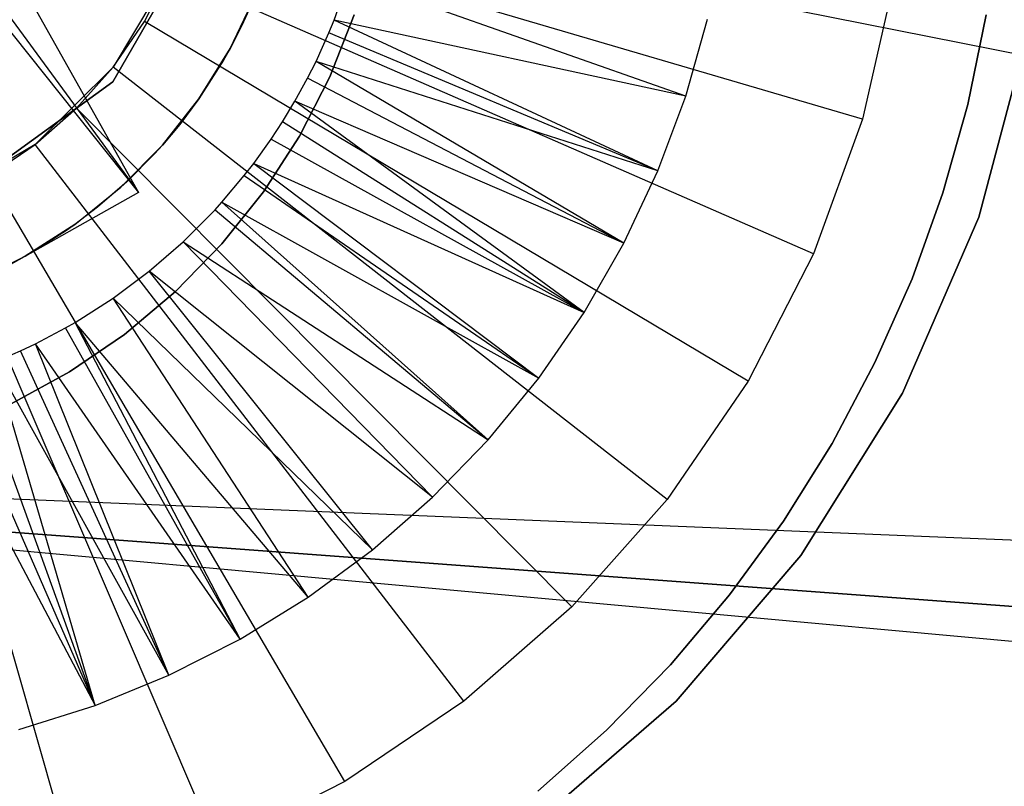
# Model space of a CAD drawing. Extents: x -390 to 397, y -401 to 400.
# Tile 138 of 192: x -34.4 to -31.6, y -380.5 to -378.31. Entities that reach past the tile are written whole.
import ezdxf

# ---------------------------------------------------------------- set-up
doc = ezdxf.new("R2010")
doc.units = 0
doc.header["$LTSCALE"] = 25.4
doc.layers.get('0').update_dxf_attribs({"linetype": 'CONTINUOUS'})

# ---------------------------------------------------------------- blocks, each defined once
blk = doc.blocks.new('FOURTY_ROUND_VII_ZWIS_STL')
at = {"color": 0}
for p, q in [((-37.0944, -377.3048, -934.1234), (-19.0669, -380.9111, -934.5)), ((-37.0944, -377.3048, -934.1234), (-19.0669, -380.9111, -934.5)), ((-34.5514, -377.9325, -895.9587), (-34.0608, -378.8063, -893.9487)), ((-34.5514, -377.9325, -895.9587), (-34.0608, -378.8063, -893.9487)), ((-34.658, -377.9921, -895.9587), (-34.0608, -378.8063, -893.9487)), ((-34.658, -377.9921, -895.9587), (-34.0608, -378.8063, -893.9487)), ((-34.6808, -378.0278, -895.9191), (-34.0608, -378.8063, -893.9487)), ((-34.6808, -378.0278, -895.9191), (-34.0608, -378.8063, -893.9487)), ((-34.5062, -378.0129, -893.9487), (-34.0608, -378.8063, -893.9487)), ((-34.5062, -378.0129, -893.9487), (-34.0608, -378.8063, -893.9487)), ((-32, -378.5971, -893.9487), (-33.9186, -378.0324, -895.9487)), ((-32, -378.5971, -893.9487), (-33.9186, -378.0324, -895.9487)), ((-34.1343, -378.4908, -902), (-33.8745, -378.0407, -902)), ((-33.8745, -378.0407, -900.5), (-34.1343, -378.4908, -900.5)), ((-34.1343, -378.4908, -902), (-33.8745, -378.0407, -902)), ((-33.8745, -378.0407, -900.5), (-34.1343, -378.4908, -900.5)), ((-33.9723, -378.1799, -897.9487), (-34.1328, -378.4491, -897.9487)), ((-33.9723, -378.1799, -897.9487), (-34.1328, -378.4491, -897.9487)), ((-34.0441, -378.3195, -895.9487), (-33.9723, -378.1799, -897.9487)), ((-34.0441, -378.3195, -895.9487), (-33.9723, -378.1799, -897.9487)), ((-34.0441, -378.3195, -895.9487), (-33.9723, -378.1799, -895.9487)), ((-34.0441, -378.3195, -895.9487), (-33.9723, -378.1799, -895.9487)), ((-32.1396, -378.9806, -893.9487), (-33.9723, -378.1799, -895.9487)), ((-32.1396, -378.9806, -893.9487), (-33.9723, -378.1799, -895.9487)), ((-33.5043, -378.3154, -895.3644), (-33.4617, -378.1945, -895.3644)), ((-32.5032, -378.5318, -894.3488), (-33.4617, -378.1945, -895.3644)), ((-32.5032, -378.5318, -894.3488), (-33.4617, -378.1945, -895.3644)), ((-31.9096, -378.1991, -893.9487), (-32, -378.5971, -893.9487)), ((-31.9096, -378.1991, -893.9487), (-32, -378.5971, -893.9487)), ((-33.7223, -378.2295, -895.9301), (-33.7667, -378.3311, -895.9301)), ((-33.8001, -378.3962, -901.9487), (-33.7281, -378.2442, -901.9487)), ((-33.8001, -378.3962, -901.9487), (-33.7281, -378.2442, -901.9487)), ((-33.7281, -378.2442, -901.9487), (-33.7667, -378.3311, -895.9301)), ((-33.7281, -378.2442, -901.9487), (-33.7667, -378.3311, -895.9301)), ((-33.5189, -378.3513, -895.3644), (-33.5043, -378.3154, -895.3644)), ((-33.4469, -378.3005, -895.43), (-33.5161, -378.4769, -895.43)), ((-33.5161, -378.4769, -899.43), (-33.4469, -378.3005, -899.43)), ((-33.5161, -378.4769, -899.43), (-33.4469, -378.3005, -899.43)), ((-33.4469, -378.3005, -895.43), (-33.5161, -378.4769, -895.43)), ((-32.5032, -378.5318, -894.3488), (-33.5043, -378.3154, -895.3644)), ((-32.5032, -378.5318, -894.3488), (-33.5043, -378.3154, -895.3644)), ((-32.5825, -378.7448, -894.3488), (-33.5043, -378.3154, -895.3644)), ((-32.5825, -378.7448, -894.3488), (-33.5043, -378.3154, -895.3644)), ((-32.5032, -378.5318, -893.9487), (-32.4418, -378.313, -893.9487)), ((-32.5032, -378.5318, -893.9487), (-32.4418, -378.313, -893.9487)), ((-32.5032, -378.5318, -894.3488), (-32.4418, -378.313, -894.3488)), ((-32.5032, -378.5318, -894.3488), (-32.4418, -378.313, -894.3488)), ((-31.7009, -378.5559, -895.43), (-31.6485, -378.3007, -895.43)), ((-31.6485, -378.3007, -899.43), (-31.7009, -378.5559, -899.43)), ((-31.7009, -378.5559, -895.43), (-31.6485, -378.3007, -895.43)), ((-31.6485, -378.3007, -899.43), (-31.7009, -378.5559, -899.43)), ((-34.1328, -378.4491, -897.9487), (-34.0441, -378.3195, -895.9487)), ((-34.1328, -378.4491, -895.9487), (-34.0441, -378.3195, -895.9487)), ((-34.1328, -378.4491, -897.9487), (-34.0441, -378.3195, -895.9487)), ((-34.1328, -378.4491, -895.9487), (-34.0441, -378.3195, -895.9487)), ((-32.3262, -379.3436, -893.9487), (-34.0441, -378.3195, -895.9487)), ((-32.3262, -379.3436, -893.9487), (-34.0441, -378.3195, -895.9487)), ((-33.7667, -378.3311, -895.9301), (-33.8001, -378.3962, -901.9487)), ((-33.7667, -378.3311, -895.9301), (-33.8001, -378.3962, -901.9487)), ((-33.7667, -378.3311, -895.9301), (-33.8001, -378.3962, -895.9301)), ((-33.5556, -378.4329, -895.3644), (-33.5189, -378.3513, -895.3644)), ((-32.5825, -378.7448, -894.3488), (-33.5189, -378.3513, -895.3644)), ((-32.5825, -378.7448, -894.3488), (-33.5189, -378.3513, -895.3644)), ((-31.6696, -378.8764, -895.4487), (-31.5297, -378.3491, -895.4487)), ((-31.5297, -378.3491, -897.9487), (-31.6696, -378.8764, -897.9487)), ((-31.5297, -378.3491, -897.9487), (-31.6696, -378.8764, -897.9487)), ((-31.6696, -378.8764, -895.4487), (-31.5297, -378.3491, -895.4487)), ((-33.8887, -378.5393, -901.9487), (-33.8001, -378.3962, -901.9487)), ((-33.8001, -378.3962, -901.9487), (-33.8887, -378.5393, -895.9301)), ((-33.8001, -378.3962, -901.9487), (-33.8887, -378.5393, -895.9301)), ((-33.8887, -378.5393, -901.9487), (-33.8001, -378.3962, -901.9487)), ((-33.8001, -378.3962, -901.9487), (-33.8185, -378.4291, -895.9301)), ((-33.8001, -378.3962, -895.9301), (-33.8185, -378.4291, -895.9301)), ((-33.8001, -378.3962, -901.9487), (-33.8185, -378.4291, -895.9301)), ((-33.8001, -378.3962, -895.9301), (-33.8001, -378.3962, -901.9487)), ((-33.8001, -378.3962, -895.9301), (-33.8001, -378.3962, -901.9487)), ((-34.1328, -378.4491, -897.9487), (-34.3551, -378.6698, -897.9487)), ((-34.1328, -378.4491, -897.9487), (-34.3551, -378.6698, -897.9487)), ((-34.237, -378.5664, -895.9487), (-34.1328, -378.4491, -897.9487)), ((-34.237, -378.5664, -895.9487), (-34.1328, -378.4491, -897.9487)), ((-34.237, -378.5664, -895.9487), (-34.1328, -378.4491, -895.9487)), ((-34.237, -378.5664, -895.9487), (-34.1328, -378.4491, -895.9487)), ((-34.1328, -378.4491, -895.9487), (-34.1328, -378.4491, -897.9487)), ((-34.1328, -378.4491, -895.9487), (-34.1328, -378.4491, -897.9487)), ((-32.5567, -379.6804, -893.9487), (-34.1328, -378.4491, -895.9487)), ((-32.5567, -379.6804, -893.9487), (-34.1328, -378.4491, -895.9487)), ((-33.8185, -378.4291, -895.9301), (-33.8887, -378.5393, -895.9301)), ((-33.5798, -378.4811, -895.3644), (-33.5556, -378.4329, -895.3644)), ((-32.5825, -378.7448, -894.3488), (-33.5556, -378.4329, -895.3644)), ((-32.5825, -378.7448, -894.3488), (-33.5556, -378.4329, -895.3644)), ((-32.6792, -378.9506, -894.3488), (-33.5556, -378.4329, -895.3644)), ((-32.6792, -378.9506, -894.3488), (-33.5556, -378.4329, -895.3644)), ((-33.6155, -378.5462, -895.3644), (-33.5798, -378.4811, -895.3644)), ((-33.5161, -378.4769, -895.43), (-33.6025, -378.6454, -895.43)), ((-33.6025, -378.6454, -899.43), (-33.5161, -378.4769, -899.43)), ((-33.6025, -378.6454, -899.43), (-33.5161, -378.4769, -899.43)), ((-33.5161, -378.4769, -895.43), (-33.6025, -378.6454, -895.43)), ((-32.6792, -378.9506, -894.3488), (-33.5798, -378.4811, -895.3644)), ((-32.6792, -378.9506, -894.3488), (-33.5798, -378.4811, -895.3644)), ((-33.5161, -378.4769, -899.43), (-33.5161, -378.4769, -895.43)), ((-33.5161, -378.4769, -899.43), (-33.5161, -378.4769, -895.43)), ((-34.5549, -378.7963, -902), (-34.1343, -378.4908, -902)), ((-34.1343, -378.4908, -900.5), (-34.5549, -378.7963, -900.5)), ((-34.5549, -378.7963, -902), (-34.1343, -378.4908, -902)), ((-34.1343, -378.4908, -900.5), (-34.5549, -378.7963, -900.5)), ((-34.1343, -378.4908, -902), (-34.1343, -378.4908, -900.5)), ((-34.1343, -378.4908, -902), (-34.1343, -378.4908, -900.5)), ((-33.9926, -378.6715, -901.9487), (-33.8887, -378.5393, -901.9487)), ((-33.9926, -378.6715, -901.9487), (-33.8887, -378.5393, -901.9487)), ((-33.8887, -378.5393, -901.9487), (-33.9431, -378.6123, -895.9301)), ((-33.8887, -378.5393, -901.9487), (-33.9431, -378.6123, -895.9301)), ((-33.8887, -378.5393, -895.9301), (-33.9431, -378.6123, -895.9301)), ((-33.8887, -378.5393, -901.9487), (-33.8887, -378.5393, -895.9301)), ((-33.8887, -378.5393, -901.9487), (-33.8887, -378.5393, -895.9301)), ((-32.5825, -378.7448, -893.9487), (-32.5032, -378.5318, -893.9487)), ((-32.5825, -378.7448, -893.9487), (-32.5032, -378.5318, -893.9487)), ((-32.5825, -378.7448, -894.3488), (-32.5032, -378.5318, -894.3488)), ((-32.5825, -378.7448, -894.3488), (-32.5032, -378.5318, -894.3488)), ((-32.5032, -378.5318, -893.9487), (-32.5032, -378.5318, -894.3488)), ((-32.5032, -378.5318, -893.9487), (-32.5032, -378.5318, -894.3488)), ((-34.3551, -378.6698, -897.9487), (-34.237, -378.5664, -895.9487)), ((-34.3551, -378.6698, -895.9487), (-34.237, -378.5664, -895.9487)), ((-34.3551, -378.6698, -897.9487), (-34.237, -378.5664, -895.9487)), ((-34.3551, -378.6698, -895.9487), (-34.237, -378.5664, -895.9487)), ((-32.8277, -379.9856, -893.9487), (-34.237, -378.5664, -895.9487)), ((-32.8277, -379.9856, -893.9487), (-34.237, -378.5664, -895.9487)), ((-33.6513, -378.6054, -895.3644), (-33.6155, -378.5462, -895.3644)), ((-32.6792, -378.9506, -894.3488), (-33.6155, -378.5462, -895.3644)), ((-32.6792, -378.9506, -894.3488), (-33.6155, -378.5462, -895.3644)), ((-32.7925, -379.1476, -894.3488), (-33.6155, -378.5462, -895.3644)), ((-32.7925, -379.1476, -894.3488), (-33.6155, -378.5462, -895.3644)), ((-31.7713, -378.8068, -895.43), (-31.7009, -378.5559, -895.43)), ((-31.7009, -378.5559, -899.43), (-31.7713, -378.8068, -899.43)), ((-31.7713, -378.8068, -895.43), (-31.7009, -378.5559, -895.43)), ((-31.7009, -378.5559, -899.43), (-31.7713, -378.8068, -899.43)), ((-31.7009, -378.5559, -895.43), (-31.7009, -378.5559, -899.43)), ((-31.7009, -378.5559, -895.43), (-31.7009, -378.5559, -899.43)), ((-33.9926, -378.6715, -901.9487), (-33.9431, -378.6123, -895.9301)), ((-33.9431, -378.6123, -895.9301), (-33.9926, -378.6715, -895.9301)), ((-33.9926, -378.6715, -901.9487), (-33.9431, -378.6123, -895.9301)), ((-33.6837, -378.6547, -895.3644), (-33.6513, -378.6054, -895.3644)), ((-32.7925, -379.1476, -894.3488), (-33.6513, -378.6054, -895.3644)), ((-32.7925, -379.1476, -894.3488), (-33.6513, -378.6054, -895.3644)), ((-32, -378.5971, -893.9487), (-32.1396, -378.9806, -893.9487)), ((-32, -378.5971, -893.9487), (-32.1396, -378.9806, -893.9487)), ((-33.6025, -378.6454, -895.43), (-33.7053, -378.8045, -895.43)), ((-33.7053, -378.8045, -899.43), (-33.6025, -378.6454, -899.43)), ((-33.7053, -378.8045, -899.43), (-33.6025, -378.6454, -899.43)), ((-33.6025, -378.6454, -895.43), (-33.7053, -378.8045, -895.43)), ((-33.6025, -378.6454, -895.43), (-33.6025, -378.6454, -899.43)), ((-33.6025, -378.6454, -895.43), (-33.6025, -378.6454, -899.43)), ((-34.3551, -378.6698, -897.9487), (-34.6254, -378.8284, -897.9487)), ((-34.3551, -378.6698, -897.9487), (-34.6254, -378.8284, -897.9487)), ((-34.4852, -378.7576, -895.9487), (-34.3551, -378.6698, -897.9487)), ((-34.4852, -378.7576, -895.9487), (-34.3551, -378.6698, -897.9487)), ((-34.4852, -378.7576, -895.9487), (-34.3551, -378.6698, -895.9487)), ((-34.4852, -378.7576, -895.9487), (-34.3551, -378.6698, -895.9487)), ((-34.3551, -378.6698, -895.9487), (-34.3551, -378.6698, -897.9487)), ((-34.3551, -378.6698, -895.9487), (-34.3551, -378.6698, -897.9487)), ((-33.1348, -380.2544, -893.9487), (-34.3551, -378.6698, -895.9487)), ((-33.1348, -380.2544, -893.9487), (-34.3551, -378.6698, -895.9487)), ((-34.1108, -378.7912, -901.9487), (-33.9926, -378.6715, -901.9487)), ((-34.1108, -378.7912, -901.9487), (-33.9926, -378.6715, -901.9487)), ((-34.0933, -378.7751, -895.9301), (-33.9926, -378.6715, -901.9487)), ((-34.0933, -378.7751, -895.9301), (-33.9926, -378.6715, -901.9487)), ((-33.9926, -378.6715, -895.9301), (-34.0152, -378.6965, -895.9301)), ((-34.0152, -378.6965, -895.9301), (-33.9926, -378.6715, -901.9487)), ((-34.0152, -378.6965, -895.9301), (-33.9926, -378.6715, -901.9487)), ((-33.9926, -378.6715, -901.9487), (-33.9926, -378.6715, -895.9301)), ((-33.9926, -378.6715, -901.9487), (-33.9926, -378.6715, -895.9301)), ((-33.7328, -378.7233, -895.3644), (-33.6837, -378.6547, -895.3644)), ((-33.6837, -378.6547, -895.3644), (-32.7925, -379.1476, -894.3488)), ((-33.6837, -378.6547, -895.3644), (-32.7925, -379.1476, -894.3488)), ((-34.0152, -378.6965, -895.9301), (-34.0933, -378.7751, -895.9301)), ((-33.7596, -378.758, -895.3644), (-33.7328, -378.7233, -895.3644)), ((-33.7328, -378.7233, -895.3644), (-32.9216, -379.3346, -894.3488)), ((-33.7328, -378.7233, -895.3644), (-32.9216, -379.3346, -894.3488)), ((-33.7328, -378.7233, -895.3644), (-32.7925, -379.1476, -894.3488)), ((-33.7328, -378.7233, -895.3644), (-32.7925, -379.1476, -894.3488)), ((-33.4732, -380.4827, -893.9487), (-34.4852, -378.7576, -895.9487)), ((-33.4732, -380.4827, -893.9487), (-34.4852, -378.7576, -895.9487)), ((-33.8237, -378.8341, -895.3644), (-33.7596, -378.758, -895.3644)), ((-33.7596, -378.758, -895.3644), (-32.9216, -379.3346, -894.3488)), ((-33.7596, -378.758, -895.3644), (-32.9216, -379.3346, -894.3488)), ((-32.6792, -378.9506, -893.9487), (-32.5825, -378.7448, -893.9487)), ((-32.6792, -378.9506, -893.9487), (-32.5825, -378.7448, -893.9487)), ((-32.6792, -378.9506, -894.3488), (-32.5825, -378.7448, -894.3488)), ((-32.6792, -378.9506, -894.3488), (-32.5825, -378.7448, -894.3488)), ((-32.5825, -378.7448, -893.9487), (-32.5825, -378.7448, -894.3488)), ((-32.5825, -378.7448, -893.9487), (-32.5825, -378.7448, -894.3488)), ((-34.2416, -378.897, -901.9487), (-34.1108, -378.7912, -901.9487)), ((-34.2416, -378.897, -901.9487), (-34.1108, -378.7912, -901.9487)), ((-34.0933, -378.7751, -895.9301), (-34.177, -378.8478, -895.9301)), ((-34.1108, -378.7912, -901.9487), (-34.177, -378.8478, -895.9301)), ((-34.1108, -378.7912, -901.9487), (-34.177, -378.8478, -895.9301)), ((-34.0933, -378.7751, -895.9301), (-34.1108, -378.7912, -901.9487)), ((-34.0933, -378.7751, -895.9301), (-34.1108, -378.7912, -901.9487)), ((-34.0608, -378.8063, -893.9487), (-34.7061, -379.1686, -893.9487)), ((-34.0608, -378.8063, -893.9487), (-34.7061, -379.1686, -893.9487)), ((-33.7053, -378.8045, -895.43), (-33.8234, -378.9526, -895.43)), ((-33.8234, -378.9526, -899.43), (-33.7053, -378.8045, -899.43)), ((-33.8234, -378.9526, -899.43), (-33.7053, -378.8045, -899.43)), ((-33.7053, -378.8045, -895.43), (-33.8234, -378.9526, -895.43)), ((-33.7053, -378.8045, -899.43), (-33.7053, -378.8045, -895.43)), ((-33.7053, -378.8045, -899.43), (-33.7053, -378.8045, -895.43)), ((-31.8594, -379.052, -895.43), (-31.7713, -378.8068, -895.43)), ((-31.7713, -378.8068, -899.43), (-31.8594, -379.052, -899.43)), ((-31.8594, -379.052, -895.43), (-31.7713, -378.8068, -895.43)), ((-31.7713, -378.8068, -899.43), (-31.8594, -379.052, -899.43)), ((-31.7713, -378.8068, -895.43), (-31.7713, -378.8068, -899.43)), ((-31.7713, -378.8068, -895.43), (-31.7713, -378.8068, -899.43)), ((-33.8375, -380.6667, -893.9487), (-34.6254, -378.8284, -895.9487)), ((-33.8375, -380.6667, -893.9487), (-34.6254, -378.8284, -895.9487)), ((-34.177, -378.8478, -895.9301), (-34.2416, -378.897, -901.9487)), ((-34.177, -378.8478, -895.9301), (-34.2416, -378.897, -901.9487)), ((-34.177, -378.8478, -895.9301), (-34.2416, -378.897, -895.9301)), ((-33.843, -378.8553, -895.3644), (-33.8237, -378.8341, -895.3644)), ((-33.0658, -379.5103, -894.3488), (-33.8237, -378.8341, -895.3644)), ((-33.8237, -378.8341, -895.3644), (-32.9216, -379.3346, -894.3488)), ((-33.8237, -378.8341, -895.3644), (-32.9216, -379.3346, -894.3488)), ((-33.0658, -379.5103, -894.3488), (-33.8237, -378.8341, -895.3644)), ((-33.9333, -378.9463, -895.3644), (-33.843, -378.8553, -895.3644)), ((-33.843, -378.8553, -895.3644), (-33.0658, -379.5103, -894.3488)), ((-33.843, -378.8553, -895.3644), (-33.0658, -379.5103, -894.3488)), ((-34.222, -380.8036, -893.9487), (-34.7732, -378.8811, -895.9487)), ((-34.222, -380.8036, -893.9487), (-34.7732, -378.8811, -895.9487)), ((-34.2416, -378.897, -895.9301), (-34.3834, -378.9874, -901.9487)), ((-34.3834, -378.9874, -901.9487), (-34.2416, -378.897, -901.9487)), ((-34.2416, -378.897, -895.9301), (-34.3834, -378.9874, -901.9487)), ((-34.3834, -378.9874, -901.9487), (-34.2416, -378.897, -901.9487)), ((-34.2416, -378.897, -895.9301), (-34.2659, -378.9141, -895.9301)), ((-34.2416, -378.897, -895.9301), (-34.2416, -378.897, -901.9487)), ((-34.2416, -378.897, -895.9301), (-34.2416, -378.897, -901.9487)), ((-31.8865, -379.377, -895.4487), (-31.6696, -378.8764, -895.4487)), ((-31.6696, -378.8764, -897.9487), (-31.8865, -379.377, -897.9487)), ((-31.6696, -378.8764, -897.9487), (-31.8865, -379.377, -897.9487)), ((-31.8865, -379.377, -895.4487), (-31.6696, -378.8764, -895.4487)), ((-31.6696, -378.8764, -897.9487), (-31.6696, -378.8764, -895.4487)), ((-31.6696, -378.8764, -897.9487), (-31.6696, -378.8764, -895.4487)), ((-34.2659, -378.9141, -895.9301), (-34.3834, -378.9874, -901.9487)), ((-34.2659, -378.9141, -895.9301), (-34.3834, -378.9874, -901.9487)), ((-34.2659, -378.9141, -895.9301), (-34.3594, -378.9736, -895.9301)), ((-34.0301, -379.0303, -895.3644), (-33.9333, -378.9463, -895.3644)), ((-33.8234, -378.9526, -895.43), (-33.9557, -379.0882, -895.43)), ((-33.9557, -379.0882, -899.43), (-33.8234, -378.9526, -899.43)), ((-33.9557, -379.0882, -899.43), (-33.8234, -378.9526, -899.43)), ((-33.8234, -378.9526, -895.43), (-33.9557, -379.0882, -895.43)), ((-33.9333, -378.9463, -895.3644), (-33.224, -379.6735, -894.3488)), ((-33.9333, -378.9463, -895.3644), (-33.224, -379.6735, -894.3488)), ((-33.9333, -378.9463, -895.3644), (-33.0658, -379.5103, -894.3488)), ((-33.9333, -378.9463, -895.3644), (-33.0658, -379.5103, -894.3488)), ((-33.8234, -378.9526, -899.43), (-33.8234, -378.9526, -895.43)), ((-33.8234, -378.9526, -899.43), (-33.8234, -378.9526, -895.43)), ((-32.7925, -379.1476, -893.9487), (-32.6792, -378.9506, -893.9487)), ((-32.7925, -379.1476, -893.9487), (-32.6792, -378.9506, -893.9487)), ((-32.7925, -379.1476, -894.3488), (-32.6792, -378.9506, -894.3488)), ((-32.7925, -379.1476, -894.3488), (-32.6792, -378.9506, -894.3488)), ((-32.6792, -378.9506, -893.9487), (-32.6792, -378.9506, -894.3488)), ((-32.6792, -378.9506, -893.9487), (-32.6792, -378.9506, -894.3488)), ((-34.5345, -379.0614, -901.9487), (-34.3834, -378.9874, -901.9487)), ((-34.5345, -379.0614, -901.9487), (-34.3834, -378.9874, -901.9487)), ((-34.3834, -378.9874, -895.9301), (-34.457, -379.0261, -895.9301)), ((-34.457, -379.0261, -895.9301), (-34.3834, -378.9874, -901.9487)), ((-34.457, -379.0261, -895.9301), (-34.3834, -378.9874, -901.9487)), ((-34.3594, -378.9736, -895.9301), (-34.3834, -378.9874, -895.9301)), ((-34.3834, -378.9874, -901.9487), (-34.3594, -378.9736, -895.9301)), ((-34.3834, -378.9874, -901.9487), (-34.3594, -378.9736, -895.9301)), ((-34.3834, -378.9874, -895.9301), (-34.3834, -378.9874, -901.9487)), ((-34.3834, -378.9874, -895.9301), (-34.3834, -378.9874, -901.9487)), ((-32.1396, -378.9806, -893.9487), (-32.3262, -379.3436, -893.9487)), ((-32.1396, -378.9806, -893.9487), (-32.3262, -379.3436, -893.9487)), ((-34.1328, -379.107, -895.3644), (-34.0301, -379.0303, -895.3644)), ((-33.224, -379.6735, -894.3488), (-34.0301, -379.0303, -895.3644)), ((-33.224, -379.6735, -894.3488), (-34.0301, -379.0303, -895.3644)), ((-33.3951, -379.8231, -894.3488), (-34.0301, -379.0303, -895.3644)), ((-33.3951, -379.8231, -894.3488), (-34.0301, -379.0303, -895.3644)), ((-31.9649, -379.2903, -895.43), (-31.8594, -379.052, -895.43)), ((-31.8594, -379.052, -899.43), (-31.9649, -379.2903, -899.43)), ((-31.9649, -379.2903, -895.43), (-31.8594, -379.052, -895.43)), ((-31.8594, -379.052, -899.43), (-31.9649, -379.2903, -899.43)), ((-31.8594, -379.052, -895.43), (-31.8594, -379.052, -899.43)), ((-31.8594, -379.052, -895.43), (-31.8594, -379.052, -899.43)), ((-33.9557, -379.0882, -895.43), (-34.1008, -379.21, -895.43)), ((-34.1008, -379.21, -899.43), (-33.9557, -379.0882, -899.43)), ((-34.1008, -379.21, -899.43), (-33.9557, -379.0882, -899.43)), ((-33.9557, -379.0882, -895.43), (-34.1008, -379.21, -895.43)), ((-33.9557, -379.0882, -899.43), (-33.9557, -379.0882, -895.43)), ((-33.9557, -379.0882, -899.43), (-33.9557, -379.0882, -895.43)), ((-34.2409, -379.1758, -895.3644), (-34.1328, -379.107, -895.3644)), ((-33.3951, -379.8231, -894.3488), (-34.1328, -379.107, -895.3644)), ((-33.3951, -379.8231, -894.3488), (-34.1328, -379.107, -895.3644)), ((-33.578, -379.958, -894.3488), (-34.1328, -379.107, -895.3644)), ((-33.578, -379.958, -894.3488), (-34.1328, -379.107, -895.3644)), ((-32.9216, -379.3346, -893.9487), (-32.7925, -379.1476, -893.9487)), ((-32.9216, -379.3346, -893.9487), (-32.7925, -379.1476, -893.9487)), ((-32.9216, -379.3346, -894.3488), (-32.7925, -379.1476, -894.3488)), ((-32.9216, -379.3346, -894.3488), (-32.7925, -379.1476, -894.3488)), ((-32.7925, -379.1476, -893.9487), (-32.7925, -379.1476, -894.3488)), ((-32.7925, -379.1476, -893.9487), (-32.7925, -379.1476, -894.3488)), ((-34.2687, -379.1917, -895.3644), (-34.2409, -379.1758, -895.3644)), ((-33.578, -379.958, -894.3488), (-34.2409, -379.1758, -895.3644)), ((-33.578, -379.958, -894.3488), (-34.2409, -379.1758, -895.3644)), ((-33.7715, -380.0774, -894.3488), (-34.2409, -379.1758, -895.3644)), ((-33.7715, -380.0774, -894.3488), (-34.2409, -379.1758, -895.3644)), ((-34.3538, -379.2365, -895.3644), (-34.2687, -379.1917, -895.3644)), ((-33.7715, -380.0774, -894.3488), (-34.2687, -379.1917, -895.3644)), ((-33.7715, -380.0774, -894.3488), (-34.2687, -379.1917, -895.3644)), ((-34.1008, -379.21, -895.43), (-34.2573, -379.3167, -895.43)), ((-34.2573, -379.3167, -899.43), (-34.1008, -379.21, -899.43)), ((-34.2573, -379.3167, -899.43), (-34.1008, -379.21, -899.43)), ((-34.1008, -379.21, -895.43), (-34.2573, -379.3167, -895.43)), ((-34.1008, -379.21, -899.43), (-34.1008, -379.21, -895.43)), ((-34.1008, -379.21, -899.43), (-34.1008, -379.21, -895.43)), ((-34.3965, -379.2567, -895.3644), (-34.3538, -379.2365, -895.3644)), ((-33.7715, -380.0774, -894.3488), (-34.3538, -379.2365, -895.3644)), ((-33.7715, -380.0774, -894.3488), (-34.3538, -379.2365, -895.3644)), ((-33.9741, -380.1804, -894.3488), (-34.3538, -379.2365, -895.3644)), ((-33.9741, -380.1804, -894.3488), (-34.3538, -379.2365, -895.3644)), ((-34.4709, -379.2886, -895.3644), (-34.3965, -379.2567, -895.3644)), ((-33.9741, -380.1804, -894.3488), (-34.3965, -379.2567, -895.3644)), ((-33.9741, -380.1804, -894.3488), (-34.3965, -379.2567, -895.3644)), ((-33.9741, -380.1804, -894.3488), (-34.4709, -379.2886, -895.3644)), ((-33.9741, -380.1804, -894.3488), (-34.4709, -379.2886, -895.3644)), ((-34.1845, -380.2663, -894.3488), (-34.4709, -379.2886, -895.3644)), ((-34.1845, -380.2663, -894.3488), (-34.4709, -379.2886, -895.3644)), ((-32.087, -379.5204, -895.43), (-31.9649, -379.2903, -895.43)), ((-31.9649, -379.2903, -899.43), (-32.087, -379.5204, -899.43)), ((-32.087, -379.5204, -895.43), (-31.9649, -379.2903, -895.43)), ((-31.9649, -379.2903, -899.43), (-32.087, -379.5204, -899.43)), ((-31.9649, -379.2903, -895.43), (-31.9649, -379.2903, -899.43)), ((-31.9649, -379.2903, -895.43), (-31.9649, -379.2903, -899.43)), ((-34.1845, -380.2663, -894.3488), (-34.5292, -379.3109, -895.3644)), ((-34.1845, -380.2663, -894.3488), (-34.5292, -379.3109, -895.3644)), ((-34.2573, -379.3167, -895.43), (-34.4236, -379.4073, -895.43)), ((-34.4236, -379.4073, -899.43), (-34.2573, -379.3167, -899.43)), ((-34.4236, -379.4073, -899.43), (-34.2573, -379.3167, -899.43)), ((-34.2573, -379.3167, -895.43), (-34.4236, -379.4073, -895.43)), ((-34.2573, -379.3167, -899.43), (-34.2573, -379.3167, -895.43)), ((-34.2573, -379.3167, -899.43), (-34.2573, -379.3167, -895.43)), ((-34.5915, -379.332, -895.3644), (-34.1845, -380.2663, -894.3488)), ((-34.5915, -379.332, -895.3644), (-34.1845, -380.2663, -894.3488)), ((-33.0658, -379.5103, -893.9487), (-32.9216, -379.3346, -893.9487)), ((-33.0658, -379.5103, -893.9487), (-32.9216, -379.3346, -893.9487)), ((-33.0658, -379.5103, -894.3488), (-32.9216, -379.3346, -894.3488)), ((-33.0658, -379.5103, -894.3488), (-32.9216, -379.3346, -894.3488)), ((-32.9216, -379.3346, -893.9487), (-32.9216, -379.3346, -894.3488)), ((-32.9216, -379.3346, -893.9487), (-32.9216, -379.3346, -894.3488)), ((-32.3262, -379.3436, -893.9487), (-32.5567, -379.6804, -893.9487)), ((-32.3262, -379.3436, -893.9487), (-32.5567, -379.6804, -893.9487)), ((-34.6659, -379.3539, -895.3644), (-34.1845, -380.2663, -894.3488)), ((-34.6659, -379.3539, -895.3644), (-34.1845, -380.2663, -894.3488)), ((-32.1756, -379.8396, -895.4487), (-31.8865, -379.377, -895.4487)), ((-31.8865, -379.377, -897.9487), (-32.1756, -379.8396, -897.9487)), ((-31.8865, -379.377, -897.9487), (-32.1756, -379.8396, -897.9487)), ((-32.1756, -379.8396, -895.4487), (-31.8865, -379.377, -895.4487)), ((-31.8865, -379.377, -897.9487), (-31.8865, -379.377, -895.4487)), ((-31.8865, -379.377, -897.9487), (-31.8865, -379.377, -895.4487)), ((-33.224, -379.6735, -893.9487), (-33.0658, -379.5103, -893.9487)), ((-33.224, -379.6735, -893.9487), (-33.0658, -379.5103, -893.9487)), ((-33.224, -379.6735, -894.3488), (-33.0658, -379.5103, -894.3488)), ((-33.224, -379.6735, -894.3488), (-33.0658, -379.5103, -894.3488)), ((-33.0658, -379.5103, -893.9487), (-33.0658, -379.5103, -894.3488)), ((-33.0658, -379.5103, -893.9487), (-33.0658, -379.5103, -894.3488)), ((-32.2252, -379.7413, -895.43), (-32.087, -379.5204, -895.43)), ((-32.087, -379.5204, -899.43), (-32.2252, -379.7413, -899.43)), ((-32.087, -379.5204, -899.43), (-32.2252, -379.7413, -899.43)), ((-32.2252, -379.7413, -895.43), (-32.087, -379.5204, -895.43)), ((-32.087, -379.5204, -895.43), (-32.087, -379.5204, -899.43)), ((-32.087, -379.5204, -895.43), (-32.087, -379.5204, -899.43)), ((-19.0669, -380.9111, -936), (-37.3164, -379.559, -936)), ((-37.3164, -379.559, -936), (-18.8742, -380.3179, -935.9783)), ((-19.0669, -380.9111, -936), (-37.3164, -379.559, -936)), ((-37.3164, -379.559, -936), (-18.8742, -380.3179, -935.9783)), ((-37.3164, -379.559, -934.5), (-19.0669, -380.9111, -934.5)), ((-37.3164, -379.559, -934.5), (-19.0669, -380.9111, -934.5)), ((-37.3164, -379.559, -934.5), (-19.067, -381.2242, -934.4932)), ((-37.3164, -379.559, -934.5), (-19.067, -381.2242, -934.4932)), ((-33.3951, -379.8231, -893.9487), (-33.224, -379.6735, -893.9487)), ((-33.3951, -379.8231, -893.9487), (-33.224, -379.6735, -893.9487)), ((-33.3951, -379.8231, -894.3488), (-33.224, -379.6735, -894.3488)), ((-33.3951, -379.8231, -894.3488), (-33.224, -379.6735, -894.3488)), ((-33.224, -379.6735, -893.9487), (-33.224, -379.6735, -894.3488)), ((-33.224, -379.6735, -893.9487), (-33.224, -379.6735, -894.3488)), ((-32.5567, -379.6804, -893.9487), (-32.8277, -379.9856, -893.9487)), ((-32.5567, -379.6804, -893.9487), (-32.8277, -379.9856, -893.9487)), ((-32.3789, -379.9517, -895.43), (-32.2252, -379.7413, -895.43)), ((-32.2252, -379.7413, -899.43), (-32.3789, -379.9517, -899.43)), ((-32.3789, -379.9517, -895.43), (-32.2252, -379.7413, -895.43)), ((-32.2252, -379.7413, -899.43), (-32.3789, -379.9517, -899.43)), ((-32.2252, -379.7413, -895.43), (-32.2252, -379.7413, -899.43)), ((-32.2252, -379.7413, -895.43), (-32.2252, -379.7413, -899.43)), ((-33.578, -379.958, -893.9487), (-33.3951, -379.8231, -893.9487)), ((-33.578, -379.958, -893.9487), (-33.3951, -379.8231, -893.9487)), ((-33.578, -379.958, -894.3488), (-33.3951, -379.8231, -894.3488)), ((-33.578, -379.958, -894.3488), (-33.3951, -379.8231, -894.3488)), ((-33.3951, -379.8231, -893.9487), (-33.3951, -379.8231, -894.3488)), ((-33.3951, -379.8231, -893.9487), (-33.3951, -379.8231, -894.3488)), ((-32.5304, -380.254, -895.4487), (-32.1756, -379.8396, -895.4487)), ((-32.1756, -379.8396, -897.9487), (-32.5304, -380.254, -897.9487)), ((-32.1756, -379.8396, -897.9487), (-32.5304, -380.254, -897.9487)), ((-32.5304, -380.254, -895.4487), (-32.1756, -379.8396, -895.4487)), ((-32.1756, -379.8396, -897.9487), (-32.1756, -379.8396, -895.4487)), ((-32.1756, -379.8396, -897.9487), (-32.1756, -379.8396, -895.4487)), ((-33.7715, -380.0774, -893.9487), (-33.578, -379.958, -893.9487)), ((-33.7715, -380.0774, -893.9487), (-33.578, -379.958, -893.9487)), ((-33.7715, -380.0774, -894.3488), (-33.578, -379.958, -894.3488)), ((-33.7715, -380.0774, -894.3488), (-33.578, -379.958, -894.3488)), ((-33.578, -379.958, -893.9487), (-33.578, -379.958, -894.3488)), ((-33.578, -379.958, -893.9487), (-33.578, -379.958, -894.3488)), ((-32.5472, -380.1506, -895.43), (-32.3789, -379.9517, -895.43)), ((-32.3789, -379.9517, -899.43), (-32.5472, -380.1506, -899.43)), ((-32.5472, -380.1506, -895.43), (-32.3789, -379.9517, -895.43)), ((-32.3789, -379.9517, -899.43), (-32.5472, -380.1506, -899.43)), ((-32.3789, -379.9517, -895.43), (-32.3789, -379.9517, -899.43)), ((-32.3789, -379.9517, -895.43), (-32.3789, -379.9517, -899.43)), ((-32.8277, -379.9856, -893.9487), (-33.1348, -380.2544, -893.9487)), ((-32.8277, -379.9856, -893.9487), (-33.1348, -380.2544, -893.9487)), ((-33.9741, -380.1804, -893.9487), (-33.7715, -380.0774, -893.9487)), ((-33.9741, -380.1804, -893.9487), (-33.7715, -380.0774, -893.9487)), ((-33.9741, -380.1804, -894.3488), (-33.7715, -380.0774, -894.3488)), ((-33.9741, -380.1804, -894.3488), (-33.7715, -380.0774, -894.3488)), ((-33.7715, -380.0774, -893.9487), (-33.7715, -380.0774, -894.3488)), ((-33.7715, -380.0774, -893.9487), (-33.7715, -380.0774, -894.3488)), ((-32.7292, -380.337, -895.43), (-32.5472, -380.1506, -895.43)), ((-32.5472, -380.1506, -899.43), (-32.7292, -380.337, -899.43)), ((-32.7292, -380.337, -895.43), (-32.5472, -380.1506, -895.43)), ((-32.5472, -380.1506, -899.43), (-32.7292, -380.337, -899.43)), ((-32.5472, -380.1506, -895.43), (-32.5472, -380.1506, -899.43)), ((-32.5472, -380.1506, -895.43), (-32.5472, -380.1506, -899.43)), ((-34.1845, -380.2663, -893.9487), (-33.9741, -380.1804, -893.9487)), ((-34.1845, -380.2663, -893.9487), (-33.9741, -380.1804, -893.9487)), ((-34.1845, -380.2663, -894.3488), (-33.9741, -380.1804, -894.3488)), ((-34.1845, -380.2663, -894.3488), (-33.9741, -380.1804, -894.3488)), ((-33.9741, -380.1804, -893.9487), (-33.9741, -380.1804, -894.3488)), ((-33.9741, -380.1804, -893.9487), (-33.9741, -380.1804, -894.3488)), ((-34.4013, -380.3345, -893.9487), (-34.1845, -380.2663, -893.9487)), ((-34.4013, -380.3345, -893.9487), (-34.1845, -380.2663, -893.9487)), ((-34.4013, -380.3345, -894.3488), (-34.1845, -380.2663, -894.3488)), ((-34.4013, -380.3345, -894.3488), (-34.1845, -380.2663, -894.3488)), ((-34.1845, -380.2663, -893.9487), (-34.1845, -380.2663, -894.3488)), ((-34.1845, -380.2663, -893.9487), (-34.1845, -380.2663, -894.3488)), ((-33.1348, -380.2544, -893.9487), (-33.4732, -380.4827, -893.9487)), ((-33.1348, -380.2544, -893.9487), (-33.4732, -380.4827, -893.9487)), ((-32.943, -380.6108, -895.4487), (-32.5304, -380.254, -895.4487)), ((-32.5304, -380.254, -897.9487), (-32.943, -380.6108, -897.9487)), ((-32.5304, -380.254, -897.9487), (-32.943, -380.6108, -897.9487)), ((-32.943, -380.6108, -895.4487), (-32.5304, -380.254, -895.4487)), ((-32.5304, -380.254, -897.9487), (-32.5304, -380.254, -895.4487)), ((-32.5304, -380.254, -897.9487), (-32.5304, -380.254, -895.4487)), ((-32.9241, -380.51, -895.43), (-32.7292, -380.337, -895.43)), ((-32.7292, -380.337, -899.43), (-32.9241, -380.51, -899.43)), ((-32.9241, -380.51, -895.43), (-32.7292, -380.337, -895.43)), ((-32.7292, -380.337, -899.43), (-32.9241, -380.51, -899.43)), ((-32.7292, -380.337, -895.43), (-32.7292, -380.337, -899.43)), ((-32.7292, -380.337, -895.43), (-32.7292, -380.337, -899.43)), ((-33.4732, -380.4827, -893.9487), (-33.8375, -380.6667, -893.9487)), ((-33.4732, -380.4827, -893.9487), (-33.8375, -380.6667, -893.9487))]:
    blk.add_line(p, q, dxfattribs=at)

msp = doc.modelspace()

# ---------------------------------------------------------------- block references
at = {"color": 250}
msp.add_blockref('FOURTY_ROUND_VII_ZWIS_STL', (0, 0), dxfattribs=at)

doc.saveas('drawing.dxf')
